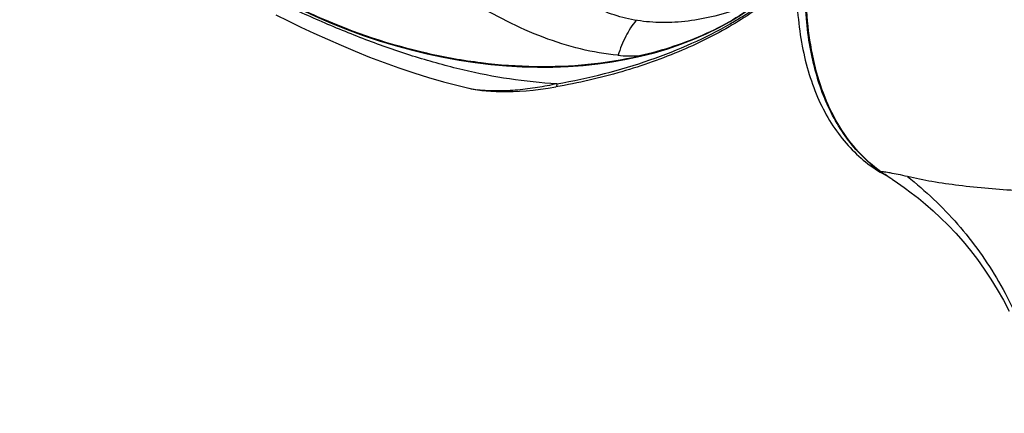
# Model space of a CAD drawing. Header units: millimetres. Extents: x 16 to 3344, y 34 to 2360.
# Tile 80 of 101: x 2935 to 3073, y 1654 to 1709. Entities that reach past the tile are written whole.
import ezdxf

# ---------------------------------------------------------------- set-up
doc = ezdxf.new("R2010")
doc.units = ezdxf.units.MM
doc.header["$LTSCALE"] = 185.02
doc.layers.add('DEFAULT_VBL21', color=7, linetype='CONTINUOUS')
doc.layers.add('MIDDLE_ASM_PBL26', color=7, linetype='CONTINUOUS')

# ---------------------------------------------------------------- blocks, each defined once
blk = doc.blocks.new('MIDDLE_ASM_PBL26', base_point=(3064.17, 1727.72))
at = {"layer": 'MIDDLE_ASM_PBL26', "color": 7}
for p, q in [((2998.05, 1699.33), (2998.04, 1699.33)), ((2999.25, 1699.11), (2999.22, 1699.11)), ((2999.25, 1699.11), (2999.22, 1699.11)), ((3010.18, 1699.51), (3010.18, 1699.51)), ((3055.74, 1687.44), (3056.39, 1687.06))]:
    blk.add_line(p, q, dxfattribs=at)
for points in [[(2971.12, 1709.56), (2972.83, 1708.71), (2974.6, 1707.85), (2976.43, 1707), (2978.31, 1706.15), (2980.23, 1705.31), (2982.2, 1704.48), (2984.2, 1703.68), (2986.23, 1702.91), (2988.28, 1702.17), (2990.35, 1701.47), (2992.42, 1700.82), (2994.49, 1700.23), (2996.54, 1699.69), (2998.04, 1699.33)], [(2998.05, 1699.33), (2998.26, 1699.28), (2998.77, 1699.18), (2999.25, 1699.1)], [(2999.25, 1699.1), (2999.82, 1699.02), (3000.45, 1698.96), (3001.12, 1698.91), (3001.82, 1698.87), (3002.57, 1698.86), (3003.37, 1698.86), (3004.21, 1698.87), (3005.09, 1698.92), (3006.02, 1698.98), (3007, 1699.07), (3008.02, 1699.19), (3009.09, 1699.34), (3010.18, 1699.51)], [(3057.05, 1686.63), (3057.8, 1686.13), (3058.74, 1685.48), (3059.72, 1684.76), (3060.71, 1683.99), (3061.73, 1683.15), (3062.77, 1682.25), (3063.82, 1681.27), (3064.87, 1680.22), (3065.92, 1679.11), (3066.96, 1677.94), (3067.96, 1676.72), (3068.94, 1675.45), (3069.9, 1674.12), (3070.83, 1672.72), (3071.72, 1671.27), (3072.57, 1669.77), (3073.37, 1668.24)]]:
    blk.add_lwpolyline(points, dxfattribs=at)
for centre, radius, start, end in [((3021.02, 1727.56), 23.74, 264.6966, 271.8929), ((3000.99, 1712.09), 13.1, 257.0028, 262.2306), ((3066.67, 1703.58), 19.44, 234.8575, 236.5)]:
    blk.add_arc(centre, radius, start, end, dxfattribs=at)
blk.add_ellipse((2993.45, 1749.5), major_axis=(54.87, -26.29), ratio=0.715085, start_param=3.469476, end_param=5.946833, dxfattribs=at)
for points, knots in [([(3055.49, 1687.69), (3054.36, 1688.5), (3052.22, 1690.41), (3049.6, 1693.94), (3047.54, 1698.11), (3046.08, 1702.85), (3045.22, 1708.09), (3044.97, 1713.75), (3045.35, 1719.76), (3046.33, 1726.02), (3047.9, 1732.44), (3050.05, 1738.93), (3052.73, 1745.39), (3055.91, 1751.71), (3059.54, 1757.82), (3063.57, 1763.62), (3067.94, 1769.01), (3071.08, 1772.34), (3072.7, 1773.92)], [0, 0, 0, 0, 0.043052, 0.087874, 0.13542, 0.186344, 0.240995, 0.299454, 0.36158, 0.427053, 0.49541, 0.566082, 0.638422, 0.711727, 0.785266, 0.858301, 0.930107, 1, 1, 1, 1]), ([(3072.7, 1773.92), (3071.96, 1772.32), (3070.72, 1768.94), (3069.55, 1763.63), (3068.97, 1758.1), (3068.9, 1752.44), (3069.29, 1746.7), (3070.36, 1738.94), (3072.62, 1729.23), (3076.5, 1717.77), (3080.57, 1708.41), (3084.27, 1701.07), (3088.26, 1693.8), (3091.55, 1688.5), (3093.86, 1685.04)], [0, 0, 0, 0, 0.05603, 0.113369, 0.17198, 0.231749, 0.292544, 0.35423, 0.479769, 0.607642, 0.737256, 0.802581, 0.868178, 1, 1, 1, 1]), ([(3018.83, 1703.92), (3017.07, 1704.08), (3013.53, 1704.7), (3008.34, 1706.34), (3003.27, 1708.6), (2998.33, 1711.37), (2993.55, 1714.58), (2987.37, 1719.39), (2980.09, 1726.2), (2972.1, 1735.29), (2966.03, 1743.49), (2961.52, 1750.37), (2957.22, 1757.46), (2954.28, 1762.96), (2952.44, 1766.69)], [0, 0, 0, 0, 0.05603, 0.11337, 0.171981, 0.23175, 0.292544, 0.35423, 0.479769, 0.607642, 0.737256, 0.80258, 0.868178, 1, 1, 1, 1]), ([(2935.45, 1761.81), (2935.45, 1759.78), (2935.81, 1755.64), (2937.3, 1749.49), (2939.72, 1743.38), (2944.18, 1735.31), (2950.23, 1727.85), (2957.46, 1721.22), (2963.56, 1716.63), (2970.16, 1712.56), (2979.52, 1707.92), (2989.49, 1704.59), (2999.7, 1702.78), (3009.65, 1702.06), (3017.09, 1702.74), (3021.81, 1703.83)], [0, 0, 0, 0, 0.052366, 0.106542, 0.162777, 0.221164, 0.343959, 0.408177, 0.473844, 0.540605, 0.608054, 0.743022, 0.809694, 0.875093, 1, 1, 1, 1]), ([(3010.3, 1699.95), (3005.89, 1700.17), (2999.23, 1701.23), (2990.56, 1703.63), (2984.02, 1705.89), (2977.58, 1708.52), (2971.26, 1711.41), (2965.18, 1714.44), (2959.4, 1717.51), (2954.05, 1720.5), (2949.91, 1722.9), (2946.91, 1724.72), (2944.91, 1725.98), (2943.11, 1727.17), (2941.49, 1728.31), (2940.08, 1729.39), (2938.85, 1730.42), (2937.81, 1731.43), (2936.95, 1732.42), (2936.28, 1733.4), (2935.81, 1734.37), (2935.52, 1735.35), (2935.45, 1736.01), (2935.45, 1736.33)], [0, 0, 0, 0, 0.154776, 0.234552, 0.315416, 0.397247, 0.478401, 0.558705, 0.635578, 0.707735, 0.773596, 0.803284, 0.830885, 0.856287, 0.879257, 0.899981, 0.918689, 0.935567, 0.950779, 0.96443, 0.976887, 0.98858, 1, 1, 1, 1]), ([(3043.09, 1713.78), (3041.8, 1713.06), (3039.23, 1711.75), (3035.32, 1710.19), (3031.47, 1709.11), (3027.74, 1708.52), (3024.14, 1708.42), (3020.72, 1708.82), (3017.51, 1709.72), (3015.53, 1710.65), (3014.59, 1711.19)], [0, 0, 0, 0, 0.148219, 0.28881, 0.421841, 0.5477, 0.667135, 0.781277, 0.891629, 1, 1, 1, 1]), ([(3043.73, 1713.99), (3043.73, 1712.48), (3043.85, 1709.53), (3044.43, 1705.27), (3045.4, 1701.31), (3046.75, 1697.69), (3048.47, 1694.46), (3050.55, 1691.64), (3052.96, 1689.26), (3054.79, 1687.98), (3055.74, 1687.44)], [0, 0, 0, 0, 0.148606, 0.2895, 0.422723, 0.548643, 0.668001, 0.781939, 0.891988, 1, 1, 1, 1]), ([(3041.44, 1712.9), (3039.5, 1711.23), (3035.12, 1708.12), (3027.66, 1704.38), (3019.25, 1701.42), (3013.27, 1700.05), (3010.18, 1699.51)], [0, 0, 0, 0, 0.223316, 0.466057, 0.726145, 1, 1, 1, 1]), ([(3034.47, 1708.31), (3035.02, 1708.63), (3037.13, 1709.9), (3039.14, 1711.31), (3040.57, 1712.46)], [0, 0, 0, 0, 0.258244, 1, 1, 1, 1]), ([(3055.48, 1687.68), (3054.63, 1688.27), (3053.02, 1689.61), (3050.9, 1692.01), (3049.08, 1694.79), (3047.02, 1699.06), (3045.7, 1703.91), (3045.04, 1709.12), (3044.93, 1711.88), (3044.93, 1713.29)], [0, 0, 0, 0, 0.10776, 0.218229, 0.332899, 0.452977, 0.71219, 0.852531, 1, 1, 1, 1]), ([(3039, 1711.72), (3037.82, 1710.78), (3035.29, 1709.02), (3031.13, 1706.83), (3026.6, 1705.07), (3023.43, 1704.21), (3021.81, 1703.83)], [0, 0, 0, 0, 0.23802, 0.483843, 0.737952, 1, 1, 1, 1]), ([(3010.3, 1699.95), (3012.53, 1700.34), (3016.91, 1701.27), (3023.22, 1703.15), (3029.08, 1705.46), (3032.74, 1707.31), (3034.47, 1708.31)], [0, 0, 0, 0, 0.265318, 0.521759, 0.767218, 1, 1, 1, 1]), ([(3021.37, 1708.8), (3020.8, 1708.12), (3020.07, 1706.95), (3019.31, 1705.28), (3018.98, 1704.38), (3018.83, 1703.92)], [0, 0, 0, 0, 0.482057, 0.738693, 1, 1, 1, 1]), ([(3010.3, 1699.95), (3009.4, 1699.74), (3007.6, 1699.39), (3004.84, 1699.04), (3002.52, 1698.92), (3000.64, 1698.96), (2999.71, 1699.05), (2999.25, 1699.11)], [0, 0, 0, 0, 0.246689, 0.495449, 0.747523, 0.874366, 1, 1, 1, 1]), ([(3010.3, 1699.95), (3010.3, 1699.89), (3010.29, 1699.79), (3010.28, 1699.67), (3010.25, 1699.6), (3010.23, 1699.55), (3010.2, 1699.52), (3010.18, 1699.51)], [0, 0, 0, 0, 0.349045, 0.644825, 0.764109, 0.862025, 1, 1, 1, 1]), ([(2999.25, 1699.1), (2999.24, 1699.1), (2999.23, 1699.1), (2999.22, 1699.11), (2999.22, 1699.11)], [0, 0, 0, 0, 0.73019, 1, 1, 1, 1]), ([(3059.18, 1687.01), (3058.74, 1687.12), (3057.96, 1687.29), (3056.89, 1687.5), (3056.17, 1687.62), (3055.73, 1687.67), (3055.56, 1687.69), (3055.49, 1687.69)], [0, 0, 0, 0, 0.354523, 0.646168, 0.864937, 0.943688, 1, 1, 1, 1]), ([(3093.86, 1685.04), (3092.16, 1684.96), (3088.82, 1684.85), (3083.9, 1684.8), (3079.19, 1684.85), (3073.36, 1685.07), (3067.84, 1685.52), (3062.7, 1686.27), (3060.31, 1686.74), (3059.18, 1687.01)], [0, 0, 0, 0, 0.146847, 0.288059, 0.423276, 0.552389, 0.790795, 0.8993, 1, 1, 1, 1]), ([(3059.18, 1687.01), (3061.71, 1685.04), (3065.26, 1681.67), (3069.3, 1676.56), (3071.98, 1672.41), (3074.24, 1668.01), (3076.64, 1661.96), (3077.78, 1657.2), (3078.23, 1654.01)], [0, 0, 0, 0, 0.247284, 0.373314, 0.5, 0.626686, 0.752717, 1, 1, 1, 1])]:
    blk.add_open_spline(points, degree=3, knots=knots, dxfattribs=at)
blk.add_open_spline([(3057.05, 1686.63), (3056.52, 1686.97), (3056, 1687.32), (3055.49, 1687.69)], degree=3, dxfattribs=at)
blk = doc.blocks.new('DEFAULT_VBL21', base_point=(3028.17, 1858.95))
at = {"layer": 'MIDDLE_ASM_PBL26'}
blk.add_blockref('MIDDLE_ASM_PBL26', (3064.17, 1727.72), dxfattribs=at)

msp = doc.modelspace()

# ---------------------------------------------------------------- block references
at = {"layer": 'DEFAULT_VBL21'}
msp.add_blockref('DEFAULT_VBL21', (3028.169, 1858.95), dxfattribs=at)

doc.saveas('drawing.dxf')
